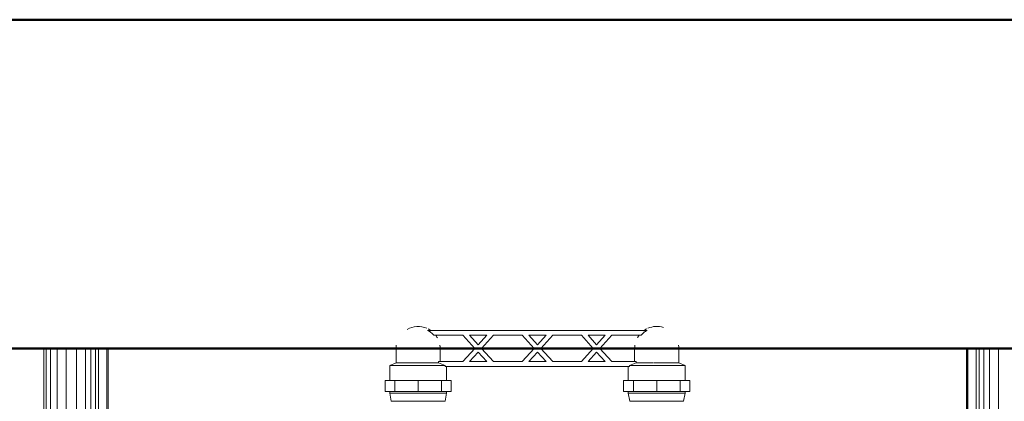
# Model space of a CAD drawing. Header units: millimetres. Extents: x 19459 to 41104, y 2709 to 43059.
# Tile 21 of 58: x 21473 to 22072, y 42544 to 42776. Entities that reach past the tile are written whole.
import ezdxf

# ---------------------------------------------------------------- set-up
doc = ezdxf.new("R2010")
doc.units = ezdxf.units.MM
for name, color, linetype, lineweight in [('A-WALL-____-MCUT', 113, 'Continuous', 50), ('A-WALL-____-OTLN', 113, 'Continuous', 20), ('M-EQPM-____-OTLN', 50, 'Continuous', 20)]:
    doc.layers.add(name, color=color, linetype=linetype, lineweight=lineweight)

# ---------------------------------------------------------------- blocks, each defined once
blk = doc.blocks.new('Прямая форма - 83 new-608743-В_Этаж 01_Вентиляция')
at = {"layer": 'A-WALL-____-MCUT', "color": 253}
for p, q in [((3000, 0), (0, 0)), ((0, -200), (3000, -200))]:
    blk.add_line(p, q, dxfattribs=at)
blk = doc.blocks.new('Прямая форма - SW - 005-608744-В_Этаж 01_Вентиляция')
blk.add_blockref('Прямая форма - 83 new-608743-В_Этаж 01_Вентиляция', (0, 0))
blk = doc.blocks.new('Прямая форма - 83 new-608916-В_Этаж 01_Вентиляция')
at = {"layer": 'M-EQPM-____-OTLN', "color": 9}
for p, q in [((-299.99, 0), (-299.99, -183.27)), ((-291.73, 0), (-291.73, -183.27)), ((-271.3, 0), (-271.3, -183.27)), ((-268.48, 0), (-268.48, -183.27)), ((-266.64, 0), (-266.64, -183.27)), ((-261.6, 0), (-261.6, -183.27)), ((-260.87, -183.24), (-260.87, 0)), ((260.87, 0), (260.87, -183.24)), ((-298.6, 0), (-298.6, -183.27)), ((-295.82, 0), (-295.82, -183.27)), ((-286.45, 0), (-286.45, -183.27)), ((-280.15, 0), (-280.15, -183.27)), ((-274.68, 0), (-274.68, -183.27)), ((-260.84, 0), (-260.84, -183.27)), ((260.84, -183.27), (260.84, 0)), ((261.6, -183.27), (261.6, 0)), ((266.64, -183.27), (266.64, 0)), ((268.48, -183.27), (268.48, 0)), ((271.3, -183.27), (271.3, 0)), ((274.68, -183.27), (274.68, 0)), ((280.15, -183.27), (280.15, 0))]:
    blk.add_line(p, q, dxfattribs=at)
blk = doc.blocks.new('Прямая форма - FU - 054-608917-В_Этаж 01_Вентиляция')
blk.add_blockref('Прямая форма - 83 new-608916-В_Этаж 01_Вентиляция', (0, 0))
blk = doc.blocks.new('83 new_ifc_RVT-1-В_Этаж 01_Вентиляция')
at = {"layer": 'A-WALL-____-OTLN', "color": 9, "lineweight": 20}
blk.add_blockref('Прямая форма - SW - 005-608744-В_Этаж 01_Вентиляция', (21210.28, 42775.83), dxfattribs=at)
at = {"layer": 'M-EQPM-____-OTLN', "color": 9, "lineweight": 20}
blk.add_blockref('Прямая форма - FU - 054-608917-В_Этаж 01_Вентиляция', (21787.83, 42575.83), dxfattribs=at)
blk = doc.blocks.new('VTp_724_0 Водорозетка двойная - VTp_724_0-V3-В_Этаж 01_Вентиляция')
at = {"layer": 'M-EQPM-____-OTLN'}
for p, q in [((66.71, 11), (-66.71, 11)), ((-62.98, 8), (-45.3, 8)), ((-45.3, 8), (-38.02, 0)), ((-36, 2.23), (-41.25, 8)), ((-41.25, 8), (-30.75, 8)), ((-30.75, 8), (-36, 2.23)), ((-33.98, 0), (-26.7, 8)), ((-26.7, 8), (-9.3, 8)), ((-9.3, 8), (-2.02, 0)), ((0, 2.23), (-5.25, 8)), ((-5.25, 8), (5.25, 8)), ((5.25, 8), (0, 2.23)), ((2.02, 0), (9.3, 8)), ((9.3, 8), (26.7, 8)), ((26.7, 8), (33.98, 0)), ((36, 2.23), (30.75, 8)), ((30.75, 8), (41.25, 8)), ((41.25, 8), (36, 2.23)), ((38.02, 0), (45.3, 8)), ((45.3, 8), (62.98, 8)), ((-85.9, 0), (-85.9, -8.8)), ((-59.1, -8), (-59.1, 0)), ((-38.02, 0), (-45.3, -8)), ((-26.7, -8), (-33.98, 0)), ((-2.02, 0), (-9.3, -8)), ((9.3, -8), (2.02, 0)), ((33.98, 0), (26.7, -8)), ((45.3, -8), (38.02, 0)), ((59.1, 0), (59.1, -8)), ((85.9, -8.8), (85.9, 0)), ((-41.25, -8), (-36, -2.23)), ((-36, -2.23), (-30.75, -8)), ((-5.25, -8), (0, -2.23)), ((0, -2.23), (5.25, -8)), ((30.75, -8), (36, -2.23)), ((36, -2.23), (41.25, -8)), ((-85.9, -8.8), (-89.75, -10.4)), ((-89.75, -10.4), (-89.75, -19.4)), ((-89.75, -10.4), (-55.99, -10.4)), ((-85.9, -8.8), (-60.07, -8.8)), ((-45.3, -8), (-60.07, -8)), ((-60.07, -8), (-60.07, -8.8)), ((-55.99, -10.4), (-55.99, -11)), ((-55.99, -11), (55.99, -11)), ((-55.25, -19.4), (-55.25, -11)), ((-30.75, -8), (-41.25, -8)), ((-9.3, -8), (-26.7, -8)), ((5.25, -8), (-5.25, -8)), ((26.7, -8), (9.3, -8)), ((41.25, -8), (30.75, -8)), ((60.07, -8), (45.3, -8)), ((55.25, -11), (55.25, -19.4)), ((55.99, -10.4), (89.75, -10.4)), ((55.99, -11), (55.99, -10.4)), ((60.07, -8.8), (60.07, -8)), ((60.07, -8.8), (70.1, -8.8)), ((70.45, -8.8), (85.9, -8.8)), ((89.75, -10.4), (85.9, -8.8)), ((89.75, -19.4), (89.75, -10.4)), ((-92.58, -19.4), (-86.7, -19.4)), ((-92.58, -26.1), (-92.58, -19.4)), ((-86.7, -19.4), (-72.5, -19.4)), ((-86.7, -26.1), (-86.7, -19.4)), ((-72.5, -19.4), (-58.3, -19.4)), ((-72.5, -26.1), (-72.5, -19.4)), ((-58.3, -19.4), (-52.42, -19.4)), ((-58.3, -19.4), (-58.3, -26.1)), ((-52.42, -26.1), (-52.42, -19.4)), ((52.42, -19.4), (58.3, -19.4)), ((52.42, -26.1), (52.42, -19.4)), ((58.3, -19.4), (72.5, -19.4)), ((58.3, -26.1), (58.3, -19.4)), ((72.5, -19.4), (86.7, -19.4)), ((72.5, -26.1), (72.5, -19.4)), ((86.7, -19.4), (92.58, -19.4)), ((86.7, -19.4), (86.7, -26.1)), ((92.58, -26.1), (92.58, -19.4)), ((-86.7, -26.1), (-92.58, -26.1)), ((-89.75, -26.1), (-89.75, -27.2)), ((-89.75, -27.2), (-88.85, -32)), ((-89.75, -27.2), (-55.25, -27.2)), ((-72.5, -26.1), (-86.7, -26.1)), ((-58.3, -26.1), (-72.5, -26.1)), ((-52.42, -26.1), (-58.3, -26.1)), ((-56.15, -32), (-55.25, -27.2)), ((-55.25, -27.2), (-55.25, -26.1)), ((58.3, -26.1), (52.42, -26.1)), ((55.25, -26.1), (55.25, -27.2)), ((55.25, -27.2), (56.15, -32)), ((55.25, -27.2), (89.75, -27.2)), ((72.5, -26.1), (58.3, -26.1)), ((86.7, -26.1), (72.5, -26.1)), ((92.58, -26.1), (86.7, -26.1)), ((88.85, -32), (89.75, -27.2)), ((89.75, -27.2), (89.75, -26.1)), ((-88.85, -32), (-56.15, -32)), ((56.15, -32), (88.85, -32))]:
    blk.add_line(p, q, dxfattribs=at)
for centre, radius, start, end in [((-72.5, 0), 13.4, 66.35114, 120), ((72.5, 0), 13.4, 71.89097, 113.64886), ((-72.5, 0), 13.4, 53.69347, 63.10636), ((-72.5, 0), 13.4, 32.67419, 37.02644), ((-72.5, 0), 13.4, 31.22231, 36.91825), ((-72.5, 0), 13.4, 29.20907, 36.65641), ((72.5, 0), 13.4, 143.34359, 150.79093), ((72.5, 0), 13.4, 143.08175, 148.77769), ((72.5, 0), 13.4, 142.97356, 147.32581), ((72.5, 0), 13.4, 116.89364, 126.30653), ((-72.5, 0), 13.4, 171.7848, 180), ((-72.5, 0), 13.4, 360, 8.16795), ((-72.5, 0), 13.4, 0, 7.43914), ((72.5, 0), 13.4, 171.83205, 180), ((72.5, 0), 13.4, 172.56086, 180), ((72.5, 0), 13.4, 0, 8.2152), ((-212.07, -402.15), 421.7, 68.27635, 68.87145), ((212.07, -402.15), 421.7, 111.12855, 111.72365)]:
    blk.add_arc(centre, radius, start, end, dxfattribs=at)
for points in [[(-66.71, 11), (-65.99, 10.62), (-64.66, 9.75), (-63.51, 8.62), (-62.98, 8)], [(62.98, 8), (63.51, 8.62), (64.66, 9.75), (65.99, 10.62), (66.71, 11)]]:
    blk.add_open_spline(points, degree=3, dxfattribs=at)

msp = doc.modelspace()

# ---------------------------------------------------------------- block references
at = {"lineweight": 9}
msp.add_blockref('83 new_ifc_RVT-1-В_Этаж 01_Вентиляция', (0, 0), dxfattribs=at)
at = {"layer": 'M-EQPM-____-OTLN'}
msp.add_blockref('VTp_724_0 Водорозетка двойная - VTp_724_0-V3-В_Этаж 01_Вентиляция', (21787.83, 42575.83), dxfattribs=at)

doc.saveas('drawing.dxf')
